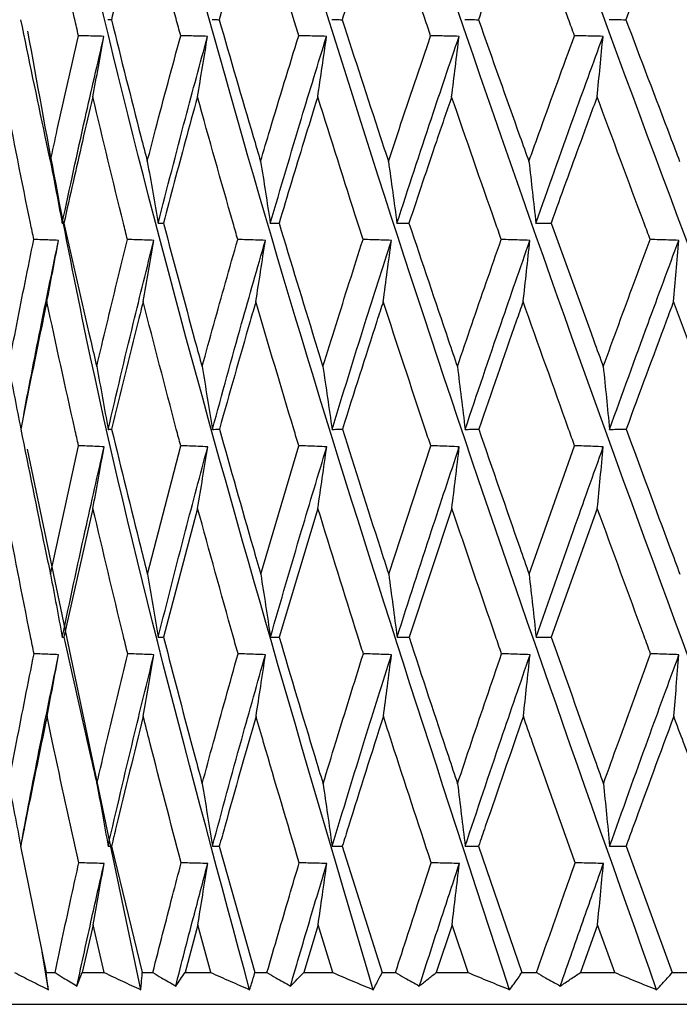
# Model space of a CAD drawing. Header units: millimetres. Extents: x 99 to 122, y 67 to 179.
# Tile 5 of 23: x 103.145 to 103.664, y 85.143 to 85.919. Entities that reach past the tile are written whole.
import ezdxf

# ---------------------------------------------------------------- set-up
doc = ezdxf.new("R2010")
doc.units = ezdxf.units.MM

msp = doc.modelspace()

# ---------------------------------------------------------------- linework, layer by layer
at = {"color": 7, "linetype": 'Continuous', "lineweight": 25}
for p, q in [((103.1469, 85.91087), (103.1469, 85.91086)), ((103.14583, 85.59438), (103.14583, 85.59438)), ((103.23992, 85.155), (103.15074, 85.5806)), ((103.16884, 85.48208), (103.19094, 85.58333)), ((103.24517, 85.48208), (103.27139, 85.58333)), ((103.33438, 85.48208), (103.36429, 85.58333)), ((103.43506, 85.48208), (103.46819, 85.58333)), ((103.54561, 85.48208), (103.58145, 85.58333)), ((103.20225, 85.53403), (103.17945, 85.43265)), ((103.28467, 85.53403), (103.2578, 85.43265)), ((103.37934, 85.53403), (103.34883, 85.43265)), ((103.48476, 85.53403), (103.4511, 85.43265)), ((103.59928, 85.53403), (103.56299, 85.43265)), ((103.14536, 85.268), (103.16544, 85.16849)), ((103.21689, 85.268), (103.24111, 85.16849)), ((103.30174, 85.268), (103.32971, 85.16849)), ((103.39857, 85.268), (103.42986, 85.16849)), ((103.50585, 85.268), (103.53997, 85.16849)), ((103.6219, 85.268), (103.6583, 85.16849)), ((103.20236, 85.20596), (103.19383, 85.16849)), ((103.2111, 85.16849), (103.20236, 85.20596)), ((103.2848, 85.20596), (103.27479, 85.16849)), ((103.295, 85.16849), (103.2848, 85.20596)), ((103.37948, 85.20596), (103.36815, 85.16849)), ((103.39099, 85.16849), (103.37948, 85.20596)), ((103.48492, 85.20596), (103.47245, 85.16849)), ((103.49755, 85.16849), (103.48492, 85.20596)), ((103.59945, 85.20596), (103.58604, 85.16849)), ((103.61301, 85.16849), (103.59945, 85.20596)), ((103.16719, 85.155), (103.16228, 85.18467)), ((103.16544, 85.16849), (103.17241, 85.16849)), ((103.19383, 85.16849), (103.2111, 85.16849)), ((103.24111, 85.16849), (103.24943, 85.16849)), ((103.27479, 85.16849), (103.295, 85.16849)), ((103.32971, 85.16849), (103.33926, 85.16849)), ((103.36815, 85.16849), (103.39099, 85.16849)), ((103.42986, 85.16849), (103.44048, 85.16849)), ((103.47245, 85.16849), (103.49755, 85.16849)), ((103.53997, 85.16849), (103.5515, 85.16849)), ((103.58604, 85.16849), (103.61301, 85.16849)), ((103.6583, 85.16849), (103.67055, 85.16849)), ((102.91147, 85.14349), (103.43249, 85.14349)), ((103.43249, 85.14349), (105.21147, 85.14349))]:
    msp.add_line(p, q, dxfattribs=at)
at = {"color": 7, "linetype": 'Continuous', "lineweight": 25, "flags": 128}
for points in [[(103.17811, 85.43247), (103.17868, 85.43255), (103.17945, 85.43265)], [(103.25369, 85.43247), (103.25545, 85.43255), (103.2578, 85.43265)], [(103.34201, 85.43247), (103.34493, 85.43255), (103.34883, 85.43265)], [(103.44167, 85.43247), (103.44571, 85.43255), (103.4511, 85.43265)], [(103.55111, 85.43247), (103.5562, 85.43255), (103.56299, 85.43265)]]:
    msp.add_lwpolyline(points, dxfattribs=at)
at = {"color": 7, "linetype": 'Continuous', "lineweight": 25}
for points, knots in [([(103.7683, 85.155), (103.70432, 85.32642), (103.57716, 85.66714), (103.41887, 86.13166), (103.2897, 86.53693), (103.22329, 86.77015), (103.19151, 86.88173)], [0, 0, 0, 0, 0.2946324, 0.5856196, 0.8017522, 1, 1, 1, 1]), ([(103.89521, 85.155), (103.82887, 85.32642), (103.69699, 85.66714), (103.52661, 86.13166), (103.38351, 86.53693), (103.30609, 86.77015), (103.26906, 86.88173)], [0, 0, 0, 0, 0.294632, 0.58562, 0.801752, 1, 1, 1, 1]), ([(104.02475, 85.155), (103.95708, 85.32642), (103.82258, 85.66714), (103.64278, 86.13166), (103.48801, 86.53693), (103.40081, 86.77015), (103.35909, 86.88173)], [0, 0, 0, 0, 0.294632, 0.58562, 0.801752, 1, 1, 1, 1]), ([(104.15487, 85.155), (104.08694, 85.32642), (103.95193, 85.66714), (103.76555, 86.13166), (103.60156, 86.53693), (103.50595, 86.77015), (103.46021, 86.88173)], [0, 0, 0, 0, 0.2946324, 0.5856196, 0.8017522, 1, 1, 1, 1]), ([(104.28351, 85.155), (104.2164, 85.32642), (104.08302, 85.66714), (103.89299, 86.13166), (103.72236, 86.53693), (103.61985, 86.77015), (103.57081, 86.88173)], [0, 0, 0, 0, 0.294632, 0.58562, 0.801752, 1, 1, 1, 1]), ([(103.64601, 85.155), (103.58539, 85.32643), (103.4649, 85.66717), (103.32148, 86.13158), (103.21654, 86.50506), (103.16923, 86.70698), (103.15043, 86.7872)], [0, 0, 0, 0, 0.312045, 0.620229, 0.849135, 1, 1, 1, 1]), ([(103.53027, 85.155), (103.47416, 85.32637), (103.36266, 85.66698), (103.23751, 86.11814), (103.17566, 86.39438), (103.15108, 86.50415)], [0, 0, 0, 0, 0.378955, 0.753223, 1, 1, 1, 1]), ([(103.4229, 85.155), (103.3724, 85.32629), (103.27201, 85.66676), (103.18467, 86.02011), (103.15218, 86.19945), (103.1499, 86.21206)], [0, 0, 0, 0, 0.484893, 0.963787, 1, 1, 1, 1]), ([(103.19088, 85.9062), (103.18985, 85.91068), (103.18131, 85.94764), (103.17312, 85.98455), (103.16592, 86.01698)], [0, 0, 0, 0, 0.121171, 1, 1, 1, 1]), ([(103.24169, 86.01698), (103.23711, 85.99934), (103.22863, 85.96663), (103.22052, 85.93389), (103.21679, 85.91881)], [0, 0, 0, 0, 0.53953, 1, 1, 1, 1]), ([(103.27132, 85.9062), (103.2701, 85.91068), (103.26003, 85.94764), (103.25027, 85.98455), (103.24169, 86.01698)], [0, 0, 0, 0, 0.121172, 1, 1, 1, 1]), ([(103.33038, 86.01698), (103.32511, 85.99934), (103.31535, 85.96663), (103.30595, 85.93389), (103.30162, 85.91881)], [0, 0, 0, 0, 0.53953, 1, 1, 1, 1]), ([(103.36421, 85.9062), (103.36283, 85.91068), (103.3514, 85.94764), (103.34021, 85.98455), (103.33038, 86.01698)], [0, 0, 0, 0, 0.121172, 1, 1, 1, 1]), ([(103.4306, 86.01698), (103.42473, 85.99934), (103.41385, 85.96663), (103.40329, 85.93389), (103.39843, 85.91881)], [0, 0, 0, 0, 0.539529, 1, 1, 1, 1]), ([(103.46811, 85.9062), (103.46658, 85.91068), (103.45396, 85.94764), (103.44153, 85.98455), (103.4306, 86.01698)], [0, 0, 0, 0, 0.121172, 1, 1, 1, 1]), ([(103.54078, 86.01698), (103.53439, 85.99934), (103.52256, 85.96663), (103.51102, 85.93389), (103.5057, 85.91881)], [0, 0, 0, 0, 0.539529, 1, 1, 1, 1]), ([(103.58136, 85.9062), (103.57971, 85.91068), (103.5661, 85.94764), (103.55262, 85.98455), (103.54078, 86.01698)], [0, 0, 0, 0, 0.121172, 1, 1, 1, 1]), ([(103.65916, 86.01698), (103.65236, 85.99934), (103.63977, 85.96663), (103.62742, 85.93389), (103.62174, 85.91881)], [0, 0, 0, 0, 0.53953, 1, 1, 1, 1]), ([(103.70218, 85.9062), (103.70044, 85.91068), (103.68606, 85.94764), (103.67174, 85.98455), (103.65916, 86.01698)], [0, 0, 0, 0, 0.121172, 1, 1, 1, 1]), ([(103.14528, 85.91881), (103.15159, 85.88819), (103.15926, 85.85101), (103.16731, 85.81378), (103.16873, 85.80721)], [0, 0, 0, 0, 0.823379, 1, 1, 1, 1]), ([(103.21405, 85.91888), (103.21444, 85.91887), (103.21535, 85.91884), (103.21626, 85.91882), (103.21679, 85.91881)], [0, 0, 0, 0, 0.427771, 1, 1, 1, 1]), ([(103.21679, 85.91881), (103.22443, 85.88819), (103.23372, 85.85101), (103.24335, 85.81378), (103.24504, 85.80721)], [0, 0, 0, 0, 0.823379, 1, 1, 1, 1]), ([(103.29613, 85.91888), (103.29691, 85.91887), (103.29874, 85.91884), (103.30057, 85.91882), (103.30162, 85.91881)], [0, 0, 0, 0, 0.427765, 1, 1, 1, 1]), ([(103.30162, 85.91881), (103.31048, 85.88819), (103.32124, 85.85101), (103.33228, 85.81378), (103.33424, 85.80721)], [0, 0, 0, 0, 0.823379, 1, 1, 1, 1]), ([(103.39027, 85.91888), (103.39144, 85.91887), (103.39416, 85.91884), (103.39688, 85.91882), (103.39843, 85.91881)], [0, 0, 0, 0, 0.427773, 1, 1, 1, 1]), ([(103.39843, 85.91881), (103.40837, 85.88819), (103.42043, 85.85101), (103.43272, 85.81378), (103.43489, 85.80721)], [0, 0, 0, 0, 0.823379, 1, 1, 1, 1]), ([(103.49501, 85.91888), (103.49653, 85.91887), (103.5001, 85.91884), (103.50366, 85.91882), (103.5057, 85.91881)], [0, 0, 0, 0, 0.427779, 1, 1, 1, 1]), ([(103.5057, 85.91881), (103.51656, 85.88819), (103.52973, 85.85101), (103.54308, 85.81378), (103.54544, 85.80721)], [0, 0, 0, 0, 0.823379, 1, 1, 1, 1]), ([(103.60867, 85.91888), (103.61054, 85.91887), (103.61489, 85.91884), (103.61925, 85.91882), (103.62174, 85.91881)], [0, 0, 0, 0, 0.4277747, 1, 1, 1, 1]), ([(103.62174, 85.91881), (103.63334, 85.88819), (103.64742, 85.85101), (103.66161, 85.81378), (103.66412, 85.80721)], [0, 0, 0, 0, 0.8233785, 1, 1, 1, 1]), ([(103.32561, 85.155), (103.27926, 85.32655), (103.21109, 85.57885), (103.16562, 85.82949), (103.15107, 85.9097)], [0, 0, 0, 0, 0.679983, 1, 1, 1, 1]), ([(103.16873, 85.80721), (103.17055, 85.81559), (103.17771, 85.8486), (103.18525, 85.88159), (103.19088, 85.9062)], [0, 0, 0, 0, 0.253785, 1, 1, 1, 1]), ([(103.17805, 85.75852), (103.18399, 85.78606), (103.19456, 85.83514), (103.20594, 85.88416), (103.21094, 85.90568)], [0, 0, 0, 0, 0.561059, 1, 1, 1, 1]), ([(103.21094, 85.90568), (103.20852, 85.90575), (103.20183, 85.90593), (103.19515, 85.90609), (103.19088, 85.9062)], [0, 0, 0, 0, 0.3617152, 1, 1, 1, 1]), ([(103.20215, 85.85808), (103.20363, 85.86593), (103.20661, 85.88178), (103.20949, 85.89766), (103.21094, 85.90568)], [0, 0, 0, 0, 0.495061, 1, 1, 1, 1]), ([(103.24504, 85.80721), (103.24721, 85.81559), (103.25576, 85.8486), (103.26467, 85.88159), (103.27132, 85.9062)], [0, 0, 0, 0, 0.253784, 1, 1, 1, 1]), ([(103.25361, 85.75852), (103.26067, 85.78606), (103.27327, 85.83514), (103.28662, 85.88416), (103.29249, 85.90568)], [0, 0, 0, 0, 0.561059, 1, 1, 1, 1]), ([(103.29249, 85.90568), (103.28993, 85.90575), (103.28288, 85.90593), (103.27582, 85.90609), (103.27132, 85.9062)], [0, 0, 0, 0, 0.3617126, 1, 1, 1, 1]), ([(103.28455, 85.85808), (103.28589, 85.86593), (103.28858, 85.88178), (103.29118, 85.89766), (103.29249, 85.90568)], [0, 0, 0, 0, 0.495061, 1, 1, 1, 1]), ([(103.33424, 85.80721), (103.33672, 85.81559), (103.34652, 85.8486), (103.35665, 85.88159), (103.36421, 85.9062)], [0, 0, 0, 0, 0.253785, 1, 1, 1, 1]), ([(103.3419, 85.75852), (103.34999, 85.78606), (103.36441, 85.83514), (103.37953, 85.88416), (103.38616, 85.90568)], [0, 0, 0, 0, 0.561059, 1, 1, 1, 1]), ([(103.38616, 85.90568), (103.38352, 85.90575), (103.3762, 85.90593), (103.36888, 85.90609), (103.36421, 85.9062)], [0, 0, 0, 0, 0.361714, 1, 1, 1, 1]), ([(103.3792, 85.85808), (103.38037, 85.86593), (103.38274, 85.88178), (103.38501, 85.89766), (103.38616, 85.90568)], [0, 0, 0, 0, 0.4950609, 1, 1, 1, 1]), ([(103.43489, 85.80721), (103.43766, 85.81559), (103.44856, 85.8486), (103.45975, 85.88159), (103.46811, 85.9062)], [0, 0, 0, 0, 0.253785, 1, 1, 1, 1]), ([(103.44155, 85.75852), (103.45053, 85.78606), (103.46655, 85.83514), (103.48319, 85.88416), (103.49049, 85.90568)], [0, 0, 0, 0, 0.56106, 1, 1, 1, 1]), ([(103.49049, 85.90568), (103.48779, 85.90575), (103.48033, 85.90593), (103.47287, 85.90609), (103.46811, 85.9062)], [0, 0, 0, 0, 0.3617106, 1, 1, 1, 1]), ([(103.48462, 85.85808), (103.4856, 85.86593), (103.4876, 85.88178), (103.48952, 85.89766), (103.49049, 85.90568)], [0, 0, 0, 0, 0.49506, 1, 1, 1, 1]), ([(103.54544, 85.80721), (103.54844, 85.81559), (103.56026, 85.8486), (103.57234, 85.88159), (103.58136, 85.9062)], [0, 0, 0, 0, 0.253785, 1, 1, 1, 1]), ([(103.55097, 85.75852), (103.56071, 85.78606), (103.57806, 85.83514), (103.59596, 85.88416), (103.60382, 85.90568)], [0, 0, 0, 0, 0.56106, 1, 1, 1, 1]), ([(103.60382, 85.90568), (103.60111, 85.90575), (103.59363, 85.90593), (103.58614, 85.90609), (103.58136, 85.9062)], [0, 0, 0, 0, 0.361714, 1, 1, 1, 1]), ([(103.59913, 85.85808), (103.59992, 85.86593), (103.60151, 85.88178), (103.60305, 85.89766), (103.60382, 85.90568)], [0, 0, 0, 0, 0.49506, 1, 1, 1, 1]), ([(103.15574, 85.74574), (103.15486, 85.75002), (103.14713, 85.78749), (103.1398, 85.82492), (103.1333, 85.85808)], [0, 0, 0, 0, 0.114176, 1, 1, 1, 1]), ([(103.20215, 85.85808), (103.1994, 85.84635), (103.19161, 85.81322), (103.18419, 85.78005), (103.1794, 85.75862)], [0, 0, 0, 0, 0.353967, 1, 1, 1, 1]), ([(103.22946, 85.74574), (103.2284, 85.75002), (103.21907, 85.78749), (103.2101, 85.82492), (103.20215, 85.85808)], [0, 0, 0, 0, 0.114176, 1, 1, 1, 1]), ([(103.28455, 85.85808), (103.28132, 85.84635), (103.2722, 85.81322), (103.26342, 85.78005), (103.25775, 85.75862)], [0, 0, 0, 0, 0.353967, 1, 1, 1, 1]), ([(103.3163, 85.74574), (103.31507, 85.75002), (103.30429, 85.78749), (103.29383, 85.82492), (103.28455, 85.85808)], [0, 0, 0, 0, 0.114176, 1, 1, 1, 1]), ([(103.3792, 85.85808), (103.37555, 85.84635), (103.36523, 85.81322), (103.35523, 85.78005), (103.34877, 85.75862)], [0, 0, 0, 0, 0.353967, 1, 1, 1, 1]), ([(103.41489, 85.74574), (103.41351, 85.75002), (103.40146, 85.78749), (103.38966, 85.82492), (103.3792, 85.85808)], [0, 0, 0, 0, 0.1141763, 1, 1, 1, 1]), ([(103.48462, 85.85808), (103.4806, 85.84635), (103.46925, 85.81322), (103.45818, 85.78005), (103.45103, 85.75862)], [0, 0, 0, 0, 0.353967, 1, 1, 1, 1]), ([(103.52368, 85.74574), (103.52218, 85.75002), (103.50903, 85.78749), (103.49609, 85.82492), (103.48462, 85.85808)], [0, 0, 0, 0, 0.114176, 1, 1, 1, 1]), ([(103.59913, 85.85808), (103.59481, 85.84635), (103.5826, 85.81322), (103.57064, 85.78005), (103.56292, 85.75862)], [0, 0, 0, 0, 0.353967, 1, 1, 1, 1]), ([(103.64095, 85.74574), (103.63935, 85.75002), (103.62532, 85.78749), (103.61143, 85.82492), (103.59913, 85.85808)], [0, 0, 0, 0, 0.114176, 1, 1, 1, 1]), ([(103.16873, 85.80721), (103.17031, 85.79915), (103.17348, 85.78294), (103.17652, 85.76669), (103.17805, 85.75852)], [0, 0, 0, 0, 0.496877, 1, 1, 1, 1]), ([(103.24504, 85.80721), (103.24649, 85.79915), (103.24941, 85.78294), (103.2522, 85.76669), (103.25361, 85.75852)], [0, 0, 0, 0, 0.496877, 1, 1, 1, 1]), ([(103.33424, 85.80721), (103.33553, 85.79915), (103.33814, 85.78294), (103.34064, 85.76669), (103.3419, 85.75852)], [0, 0, 0, 0, 0.496877, 1, 1, 1, 1]), ([(103.43489, 85.80721), (103.43602, 85.79915), (103.43828, 85.78294), (103.44045, 85.76669), (103.44155, 85.75852)], [0, 0, 0, 0, 0.496877, 1, 1, 1, 1]), ([(103.54544, 85.80721), (103.54637, 85.79915), (103.54825, 85.78294), (103.55006, 85.76669), (103.55097, 85.75852)], [0, 0, 0, 0, 0.496878, 1, 1, 1, 1]), ([(103.17805, 85.75852), (103.17824, 85.75853), (103.17869, 85.75857), (103.17914, 85.75861), (103.1794, 85.75862)], [0, 0, 0, 0, 0.4262001, 1, 1, 1, 1]), ([(103.1794, 85.75862), (103.18635, 85.72777), (103.19482, 85.69012), (103.20366, 85.65243), (103.20526, 85.64561)], [0, 0, 0, 0, 0.819295, 1, 1, 1, 1]), ([(103.25361, 85.75852), (103.25419, 85.75853), (103.25557, 85.75857), (103.25695, 85.75861), (103.25775, 85.75862)], [0, 0, 0, 0, 0.4262017, 1, 1, 1, 1]), ([(103.25775, 85.75862), (103.26596, 85.72777), (103.27598, 85.69012), (103.28632, 85.65243), (103.28819, 85.64561)], [0, 0, 0, 0, 0.819295, 1, 1, 1, 1]), ([(103.3419, 85.75852), (103.34288, 85.75853), (103.34517, 85.75857), (103.34745, 85.75861), (103.34877, 85.75862)], [0, 0, 0, 0, 0.4262, 1, 1, 1, 1]), ([(103.34877, 85.75862), (103.35812, 85.72777), (103.36953, 85.69012), (103.3812, 85.65243), (103.38331, 85.64561)], [0, 0, 0, 0, 0.819294, 1, 1, 1, 1]), ([(103.44155, 85.75852), (103.44289, 85.75853), (103.44605, 85.75857), (103.44921, 85.75861), (103.45103, 85.75862)], [0, 0, 0, 0, 0.426211, 1, 1, 1, 1]), ([(103.45103, 85.75862), (103.46137, 85.72777), (103.47399, 85.69012), (103.48681, 85.65243), (103.48913, 85.64561)], [0, 0, 0, 0, 0.819295, 1, 1, 1, 1]), ([(103.55097, 85.75852), (103.55266, 85.75853), (103.55665, 85.75857), (103.56063, 85.75861), (103.56292, 85.75862)], [0, 0, 0, 0, 0.4262031, 1, 1, 1, 1]), ([(103.56292, 85.75862), (103.57408, 85.72777), (103.58771, 85.69012), (103.60148, 85.65243), (103.60397, 85.64561)], [0, 0, 0, 0, 0.819295, 1, 1, 1, 1]), ([(103.13584, 85.64561), (103.14012, 85.66772), (103.14659, 85.70111), (103.15343, 85.73447), (103.15574, 85.74574)], [0, 0, 0, 0, 0.662053, 1, 1, 1, 1]), ([(103.14777, 85.6079), (103.15236, 85.63181), (103.16115, 85.67754), (103.17066, 85.72322), (103.1752, 85.74502)], [0, 0, 0, 0, 0.522884, 1, 1, 1, 1]), ([(103.1752, 85.74502), (103.17286, 85.74511), (103.16638, 85.74536), (103.15989, 85.7456), (103.15574, 85.74574)], [0, 0, 0, 0, 0.360189, 1, 1, 1, 1]), ([(103.16601, 85.69683), (103.16755, 85.70474), (103.17067, 85.72079), (103.17368, 85.73687), (103.1752, 85.74502)], [0, 0, 0, 0, 0.493269, 1, 1, 1, 1]), ([(103.20526, 85.64561), (103.2105, 85.66772), (103.2184, 85.70111), (103.22667, 85.73447), (103.22946, 85.74574)], [0, 0, 0, 0, 0.662052, 1, 1, 1, 1]), ([(103.21422, 85.59617), (103.22074, 85.62399), (103.23238, 85.67363), (103.24476, 85.72322), (103.2502, 85.74502)], [0, 0, 0, 0, 0.560452, 1, 1, 1, 1]), ([(103.2502, 85.74502), (103.24771, 85.74511), (103.2408, 85.74536), (103.23388, 85.7456), (103.22946, 85.74574)], [0, 0, 0, 0, 0.360185, 1, 1, 1, 1]), ([(103.24179, 85.69683), (103.2432, 85.70474), (103.24605, 85.72079), (103.2488, 85.73687), (103.2502, 85.74502)], [0, 0, 0, 0, 0.49327, 1, 1, 1, 1]), ([(103.28819, 85.64561), (103.29429, 85.66772), (103.30352, 85.70111), (103.31307, 85.73447), (103.3163, 85.74574)], [0, 0, 0, 0, 0.662052, 1, 1, 1, 1]), ([(103.29632, 85.59617), (103.30392, 85.62399), (103.31748, 85.67363), (103.33173, 85.72322), (103.33799, 85.74502)], [0, 0, 0, 0, 0.560452, 1, 1, 1, 1]), ([(103.33799, 85.74502), (103.33538, 85.74511), (103.32815, 85.74536), (103.32093, 85.7456), (103.3163, 85.74574)], [0, 0, 0, 0, 0.360187, 1, 1, 1, 1]), ([(103.3305, 85.69683), (103.33175, 85.70474), (103.3343, 85.72079), (103.33675, 85.73687), (103.33799, 85.74502)], [0, 0, 0, 0, 0.493269, 1, 1, 1, 1]), ([(103.38331, 85.64561), (103.39019, 85.66772), (103.40058, 85.70111), (103.41128, 85.73447), (103.41489, 85.74574)], [0, 0, 0, 0, 0.662052, 1, 1, 1, 1]), ([(103.39049, 85.59617), (103.39904, 85.62399), (103.41432, 85.67363), (103.4302, 85.72322), (103.43719, 85.74502)], [0, 0, 0, 0, 0.560452, 1, 1, 1, 1]), ([(103.43719, 85.74502), (103.43451, 85.74511), (103.42708, 85.74536), (103.41965, 85.7456), (103.41489, 85.74574)], [0, 0, 0, 0, 0.360189, 1, 1, 1, 1]), ([(103.43073, 85.69683), (103.43182, 85.70474), (103.43401, 85.72079), (103.43612, 85.73687), (103.43719, 85.74502)], [0, 0, 0, 0, 0.493269, 1, 1, 1, 1]), ([(103.48913, 85.64561), (103.49667, 85.66772), (103.50807, 85.70111), (103.51974, 85.73447), (103.52368, 85.74574)], [0, 0, 0, 0, 0.662053, 1, 1, 1, 1]), ([(103.49523, 85.59617), (103.50462, 85.62399), (103.52136, 85.67363), (103.53864, 85.72322), (103.54623, 85.74502)], [0, 0, 0, 0, 0.560452, 1, 1, 1, 1]), ([(103.54623, 85.74502), (103.54353, 85.74511), (103.53601, 85.74536), (103.52849, 85.7456), (103.52368, 85.74574)], [0, 0, 0, 0, 0.360189, 1, 1, 1, 1]), ([(103.54092, 85.69683), (103.54181, 85.70474), (103.54362, 85.72079), (103.54535, 85.73687), (103.54623, 85.74502)], [0, 0, 0, 0, 0.493269, 1, 1, 1, 1]), ([(103.60397, 85.64561), (103.61206, 85.66772), (103.62429, 85.70111), (103.63674, 85.73447), (103.64095, 85.74574)], [0, 0, 0, 0, 0.662052, 1, 1, 1, 1]), ([(103.60891, 85.59617), (103.61897, 85.62399), (103.63692, 85.67363), (103.65532, 85.72322), (103.66341, 85.74502)], [0, 0, 0, 0, 0.560452, 1, 1, 1, 1]), ([(103.66341, 85.74502), (103.66071, 85.74511), (103.65322, 85.74536), (103.64574, 85.7456), (103.64095, 85.74574)], [0, 0, 0, 0, 0.3601882, 1, 1, 1, 1]), ([(103.65931, 85.69683), (103.66, 85.70474), (103.66139, 85.72079), (103.66273, 85.73687), (103.66341, 85.74502)], [0, 0, 0, 0, 0.493268, 1, 1, 1, 1]), ([(103.16601, 85.69683), (103.16492, 85.69172), (103.15784, 85.65825), (103.15112, 85.62476), (103.14543, 85.59639)], [0, 0, 0, 0, 0.152621, 1, 1, 1, 1]), ([(103.19094, 85.58333), (103.18995, 85.58769), (103.18139, 85.62553), (103.17323, 85.66336), (103.16601, 85.69683)], [0, 0, 0, 0, 0.115238, 1, 1, 1, 1]), ([(103.24179, 85.69683), (103.24049, 85.69172), (103.23201, 85.65825), (103.22387, 85.62476), (103.21697, 85.59639)], [0, 0, 0, 0, 0.152621, 1, 1, 1, 1]), ([(103.27139, 85.58333), (103.27022, 85.58769), (103.26013, 85.62553), (103.2504, 85.66336), (103.24179, 85.69683)], [0, 0, 0, 0, 0.115239, 1, 1, 1, 1]), ([(103.3305, 85.69683), (103.32901, 85.69172), (103.31926, 85.65825), (103.30983, 85.62476), (103.30183, 85.59639)], [0, 0, 0, 0, 0.15262, 1, 1, 1, 1]), ([(103.36429, 85.58333), (103.36297, 85.58769), (103.35151, 85.62553), (103.34036, 85.66336), (103.3305, 85.69683)], [0, 0, 0, 0, 0.115238, 1, 1, 1, 1]), ([(103.43073, 85.69683), (103.42908, 85.69172), (103.41822, 85.65825), (103.40764, 85.62476), (103.39867, 85.59639)], [0, 0, 0, 0, 0.152621, 1, 1, 1, 1]), ([(103.46819, 85.58333), (103.46674, 85.58769), (103.45409, 85.62553), (103.4417, 85.66336), (103.43073, 85.69683)], [0, 0, 0, 0, 0.115239, 1, 1, 1, 1]), ([(103.54092, 85.69683), (103.53912, 85.69172), (103.52732, 85.65825), (103.51576, 85.62476), (103.50597, 85.59639)], [0, 0, 0, 0, 0.152621, 1, 1, 1, 1]), ([(103.58145, 85.58333), (103.57988, 85.58769), (103.56624, 85.62553), (103.55281, 85.66336), (103.54092, 85.69683)], [0, 0, 0, 0, 0.115239, 1, 1, 1, 1]), ([(103.65931, 85.69683), (103.6574, 85.69172), (103.64484, 85.65825), (103.63249, 85.62476), (103.62202, 85.59639)], [0, 0, 0, 0, 0.152621, 1, 1, 1, 1]), ([(103.70228, 85.58333), (103.70062, 85.58769), (103.68621, 85.62553), (103.67194, 85.66336), (103.65931, 85.69683)], [0, 0, 0, 0, 0.115239, 1, 1, 1, 1]), ([(103.13584, 85.64561), (103.13746, 85.63747), (103.14073, 85.62109), (103.14386, 85.60468), (103.14544, 85.59643)], [0, 0, 0, 0, 0.497433, 1, 1, 1, 1]), ([(103.20526, 85.64561), (103.20677, 85.63747), (103.20982, 85.621), (103.21275, 85.60451), (103.21422, 85.59617)], [0, 0, 0, 0, 0.494858, 1, 1, 1, 1]), ([(103.28819, 85.64561), (103.28956, 85.63747), (103.29233, 85.621), (103.29498, 85.60451), (103.29632, 85.59617)], [0, 0, 0, 0, 0.494858, 1, 1, 1, 1]), ([(103.38331, 85.64561), (103.38452, 85.63747), (103.38696, 85.621), (103.3893, 85.60451), (103.39049, 85.59617)], [0, 0, 0, 0, 0.494859, 1, 1, 1, 1]), ([(103.48913, 85.64561), (103.49016, 85.63747), (103.49223, 85.621), (103.49423, 85.60451), (103.49523, 85.59617)], [0, 0, 0, 0, 0.494858, 1, 1, 1, 1]), ([(103.60397, 85.64561), (103.6048, 85.63747), (103.60648, 85.621), (103.6081, 85.60451), (103.60891, 85.59617)], [0, 0, 0, 0, 0.4948574, 1, 1, 1, 1]), ([(103.14543, 85.59639), (103.15167, 85.56529), (103.15931, 85.52719), (103.16736, 85.48907), (103.16884, 85.48208)], [0, 0, 0, 0, 0.816419, 1, 1, 1, 1]), ([(103.21422, 85.59617), (103.21461, 85.5962), (103.21553, 85.59628), (103.21645, 85.59635), (103.21697, 85.59639)], [0, 0, 0, 0, 0.4262211, 1, 1, 1, 1]), ([(103.21697, 85.59639), (103.22453, 85.56529), (103.23379, 85.52719), (103.24341, 85.48907), (103.24517, 85.48208)], [0, 0, 0, 0, 0.816419, 1, 1, 1, 1]), ([(103.29632, 85.59617), (103.2971, 85.5962), (103.29894, 85.59628), (103.30078, 85.59635), (103.30183, 85.59639)], [0, 0, 0, 0, 0.426237, 1, 1, 1, 1]), ([(103.30183, 85.59639), (103.31059, 85.56529), (103.32132, 85.52719), (103.33236, 85.48907), (103.33438, 85.48208)], [0, 0, 0, 0, 0.816419, 1, 1, 1, 1]), ([(103.39049, 85.59617), (103.39165, 85.5962), (103.39438, 85.59628), (103.39711, 85.59635), (103.39867, 85.59639)], [0, 0, 0, 0, 0.426227, 1, 1, 1, 1]), ([(103.39867, 85.59639), (103.40849, 85.56529), (103.42052, 85.52719), (103.4328, 85.48907), (103.43506, 85.48208)], [0, 0, 0, 0, 0.816419, 1, 1, 1, 1]), ([(103.49523, 85.59617), (103.49676, 85.5962), (103.50034, 85.59628), (103.50392, 85.59635), (103.50597, 85.59639)], [0, 0, 0, 0, 0.42623, 1, 1, 1, 1]), ([(103.50597, 85.59639), (103.51669, 85.56529), (103.52983, 85.52719), (103.54317, 85.48907), (103.54561, 85.48208)], [0, 0, 0, 0, 0.816419, 1, 1, 1, 1]), ([(103.60891, 85.59617), (103.61077, 85.5962), (103.61514, 85.59628), (103.61952, 85.59635), (103.62202, 85.59639)], [0, 0, 0, 0, 0.426235, 1, 1, 1, 1]), ([(103.62202, 85.59639), (103.63348, 85.56529), (103.64752, 85.52719), (103.6617, 85.48907), (103.66431, 85.48208)], [0, 0, 0, 0, 0.816419, 1, 1, 1, 1]), ([(103.17811, 85.43247), (103.18406, 85.46048), (103.19469, 85.5105), (103.20606, 85.5605), (103.21107, 85.5825)], [0, 0, 0, 0, 0.559837, 1, 1, 1, 1]), ([(103.21107, 85.5825), (103.20865, 85.58261), (103.20194, 85.58289), (103.19523, 85.58316), (103.19094, 85.58333)], [0, 0, 0, 0, 0.3601847, 1, 1, 1, 1]), ([(103.20225, 85.53403), (103.20372, 85.54193), (103.20671, 85.55807), (103.2096, 85.57425), (103.21107, 85.5825)], [0, 0, 0, 0, 0.489552, 1, 1, 1, 1]), ([(103.25369, 85.43247), (103.26077, 85.46048), (103.27342, 85.5105), (103.28676, 85.5605), (103.29263, 85.5825)], [0, 0, 0, 0, 0.559837, 1, 1, 1, 1]), ([(103.29263, 85.5825), (103.29008, 85.58261), (103.283, 85.58289), (103.27592, 85.58316), (103.27139, 85.58333)], [0, 0, 0, 0, 0.360182, 1, 1, 1, 1]), ([(103.28467, 85.53403), (103.286, 85.54193), (103.2887, 85.55807), (103.2913, 85.57425), (103.29263, 85.5825)], [0, 0, 0, 0, 0.489552, 1, 1, 1, 1]), ([(103.34201, 85.43247), (103.35011, 85.46048), (103.36458, 85.5105), (103.37968, 85.5605), (103.38632, 85.5825)], [0, 0, 0, 0, 0.559837, 1, 1, 1, 1]), ([(103.38632, 85.5825), (103.38368, 85.58261), (103.37633, 85.58289), (103.36899, 85.58316), (103.36429, 85.58333)], [0, 0, 0, 0, 0.360183, 1, 1, 1, 1]), ([(103.37934, 85.53403), (103.3805, 85.54193), (103.38287, 85.55807), (103.38516, 85.57425), (103.38632, 85.5825)], [0, 0, 0, 0, 0.489552, 1, 1, 1, 1]), ([(103.44167, 85.43247), (103.45067, 85.46048), (103.46674, 85.5105), (103.48335, 85.5605), (103.49066, 85.5825)], [0, 0, 0, 0, 0.5598366, 1, 1, 1, 1]), ([(103.49066, 85.5825), (103.48796, 85.58261), (103.48047, 85.58289), (103.47298, 85.58316), (103.46819, 85.58333)], [0, 0, 0, 0, 0.360188, 1, 1, 1, 1]), ([(103.48476, 85.53403), (103.48574, 85.54193), (103.48775, 85.55807), (103.48968, 85.57425), (103.49066, 85.5825)], [0, 0, 0, 0, 0.489552, 1, 1, 1, 1]), ([(103.55111, 85.43247), (103.56086, 85.46048), (103.57827, 85.5105), (103.59614, 85.5605), (103.604, 85.5825)], [0, 0, 0, 0, 0.559837, 1, 1, 1, 1]), ([(103.604, 85.5825), (103.60129, 85.58261), (103.59378, 85.58289), (103.58626, 85.58316), (103.58145, 85.58333)], [0, 0, 0, 0, 0.360184, 1, 1, 1, 1]), ([(103.59928, 85.53403), (103.60007, 85.54193), (103.60167, 85.55807), (103.60321, 85.57425), (103.604, 85.5825)], [0, 0, 0, 0, 0.489553, 1, 1, 1, 1]), ([(103.1559, 85.41952), (103.15497, 85.42411), (103.14719, 85.46229), (103.13985, 85.50046), (103.13339, 85.53403)], [0, 0, 0, 0, 0.120421, 1, 1, 1, 1]), ([(103.22965, 85.41952), (103.22852, 85.42411), (103.21915, 85.46229), (103.21016, 85.50046), (103.20225, 85.53403)], [0, 0, 0, 0, 0.120422, 1, 1, 1, 1]), ([(103.31652, 85.41952), (103.31522, 85.42411), (103.30438, 85.46229), (103.2939, 85.50046), (103.28467, 85.53403)], [0, 0, 0, 0, 0.120421, 1, 1, 1, 1]), ([(103.41514, 85.41952), (103.41368, 85.42411), (103.40156, 85.46229), (103.38974, 85.50046), (103.37934, 85.53403)], [0, 0, 0, 0, 0.120422, 1, 1, 1, 1]), ([(103.52395, 85.41952), (103.52235, 85.42411), (103.50914, 85.46229), (103.49617, 85.50046), (103.48476, 85.53403)], [0, 0, 0, 0, 0.120422, 1, 1, 1, 1]), ([(103.64123, 85.41952), (103.63953, 85.42411), (103.62544, 85.46229), (103.61152, 85.50046), (103.59928, 85.53403)], [0, 0, 0, 0, 0.120422, 1, 1, 1, 1]), ([(103.16884, 85.48208), (103.17039, 85.47396), (103.17354, 85.45744), (103.17656, 85.44089), (103.17811, 85.43247)], [0, 0, 0, 0, 0.491186, 1, 1, 1, 1]), ([(103.24517, 85.48208), (103.2466, 85.47396), (103.24949, 85.45744), (103.25227, 85.44089), (103.25369, 85.43247)], [0, 0, 0, 0, 0.491186, 1, 1, 1, 1]), ([(103.33438, 85.48208), (103.33566, 85.47396), (103.33825, 85.45744), (103.34074, 85.44089), (103.34201, 85.43247)], [0, 0, 0, 0, 0.491186, 1, 1, 1, 1]), ([(103.43506, 85.48208), (103.43616, 85.47396), (103.43841, 85.45744), (103.44057, 85.44089), (103.44167, 85.43247)], [0, 0, 0, 0, 0.491186, 1, 1, 1, 1]), ([(103.54561, 85.48208), (103.54653, 85.47396), (103.5484, 85.45744), (103.5502, 85.44089), (103.55111, 85.43247)], [0, 0, 0, 0, 0.491186, 1, 1, 1, 1]), ([(103.17945, 85.43265), (103.18634, 85.40136), (103.19482, 85.36288), (103.2037, 85.32439), (103.20536, 85.31721)], [0, 0, 0, 0, 0.813333, 1, 1, 1, 1]), ([(103.2578, 85.43265), (103.26595, 85.40136), (103.27598, 85.36288), (103.28637, 85.32439), (103.2883, 85.31721)], [0, 0, 0, 0, 0.813333, 1, 1, 1, 1]), ([(103.34883, 85.43265), (103.35811, 85.40136), (103.36953, 85.36288), (103.38125, 85.32439), (103.38344, 85.31721)], [0, 0, 0, 0, 0.813332, 1, 1, 1, 1]), ([(103.4511, 85.43265), (103.46136, 85.40136), (103.47399, 85.36288), (103.48687, 85.32439), (103.48927, 85.31721)], [0, 0, 0, 0, 0.813333, 1, 1, 1, 1]), ([(103.56299, 85.43265), (103.57408, 85.40136), (103.58771, 85.36288), (103.60154, 85.32439), (103.60413, 85.31721)], [0, 0, 0, 0, 0.813332, 1, 1, 1, 1]), ([(103.13592, 85.31721), (103.13797, 85.32807), (103.14444, 85.36217), (103.15125, 85.39627), (103.1559, 85.41952)], [0, 0, 0, 0, 0.318303, 1, 1, 1, 1]), ([(103.14673, 85.27478), (103.15165, 85.30062), (103.1608, 85.34862), (103.17068, 85.3966), (103.17524, 85.41874)], [0, 0, 0, 0, 0.538529, 1, 1, 1, 1]), ([(103.17524, 85.41874), (103.1729, 85.41884), (103.16646, 85.4191), (103.16001, 85.41935), (103.1559, 85.41952)], [0, 0, 0, 0, 0.362366, 1, 1, 1, 1]), ([(103.1661, 85.37028), (103.16761, 85.37813), (103.17071, 85.39426), (103.1737, 85.41043), (103.17524, 85.41874)], [0, 0, 0, 0, 0.48603, 1, 1, 1, 1]), ([(103.20536, 85.31721), (103.20788, 85.32807), (103.21579, 85.36217), (103.22403, 85.39627), (103.22965, 85.41952)], [0, 0, 0, 0, 0.318302, 1, 1, 1, 1]), ([(103.21418, 85.26802), (103.22072, 85.29612), (103.23241, 85.34637), (103.2448, 85.3966), (103.25026, 85.41874)], [0, 0, 0, 0, 0.5592065, 1, 1, 1, 1]), ([(103.25026, 85.41874), (103.24777, 85.41884), (103.2409, 85.4191), (103.23403, 85.41935), (103.22965, 85.41952)], [0, 0, 0, 0, 0.362364, 1, 1, 1, 1]), ([(103.2419, 85.37028), (103.24328, 85.37813), (103.24612, 85.39426), (103.24885, 85.41043), (103.25026, 85.41874)], [0, 0, 0, 0, 0.48603, 1, 1, 1, 1]), ([(103.2883, 85.31721), (103.29124, 85.32807), (103.30048, 85.36217), (103.31002, 85.39627), (103.31652, 85.41952)], [0, 0, 0, 0, 0.3183024, 1, 1, 1, 1]), ([(103.29631, 85.26802), (103.30392, 85.29612), (103.31754, 85.34637), (103.33179, 85.3966), (103.33807, 85.41874)], [0, 0, 0, 0, 0.559206, 1, 1, 1, 1]), ([(103.33807, 85.41874), (103.33547, 85.41884), (103.32829, 85.4191), (103.3211, 85.41935), (103.31652, 85.41952)], [0, 0, 0, 0, 0.362369, 1, 1, 1, 1]), ([(103.33063, 85.37028), (103.33186, 85.37813), (103.33439, 85.39426), (103.33682, 85.41043), (103.33807, 85.41874)], [0, 0, 0, 0, 0.48603, 1, 1, 1, 1]), ([(103.38344, 85.31721), (103.38676, 85.32807), (103.39717, 85.36217), (103.40785, 85.39627), (103.41514, 85.41952)], [0, 0, 0, 0, 0.318302, 1, 1, 1, 1]), ([(103.3905, 85.26802), (103.39908, 85.29612), (103.41441, 85.34637), (103.43029, 85.3966), (103.4373, 85.41874)], [0, 0, 0, 0, 0.559206, 1, 1, 1, 1]), ([(103.4373, 85.41874), (103.43462, 85.41884), (103.42723, 85.4191), (103.41985, 85.41935), (103.41514, 85.41952)], [0, 0, 0, 0, 0.362364, 1, 1, 1, 1]), ([(103.43088, 85.37028), (103.43194, 85.37813), (103.43412, 85.39426), (103.43622, 85.41043), (103.4373, 85.41874)], [0, 0, 0, 0, 0.486031, 1, 1, 1, 1]), ([(103.48927, 85.31721), (103.49291, 85.32807), (103.50434, 85.36217), (103.516, 85.39627), (103.52395, 85.41952)], [0, 0, 0, 0, 0.318302, 1, 1, 1, 1]), ([(103.49528, 85.26802), (103.50467, 85.29612), (103.52148, 85.34637), (103.53875, 85.3966), (103.54636, 85.41874)], [0, 0, 0, 0, 0.559206, 1, 1, 1, 1]), ([(103.54636, 85.41874), (103.54366, 85.41884), (103.53618, 85.4191), (103.52871, 85.41935), (103.52395, 85.41952)], [0, 0, 0, 0, 0.362363, 1, 1, 1, 1]), ([(103.54108, 85.37028), (103.54195, 85.37813), (103.54375, 85.39426), (103.54548, 85.41043), (103.54636, 85.41874)], [0, 0, 0, 0, 0.48603, 1, 1, 1, 1]), ([(103.60413, 85.31721), (103.60803, 85.32807), (103.62029, 85.36217), (103.63274, 85.39627), (103.64123, 85.41952)], [0, 0, 0, 0, 0.318302, 1, 1, 1, 1]), ([(103.60898, 85.26802), (103.61905, 85.29612), (103.63707, 85.34637), (103.65545, 85.3966), (103.66355, 85.41874)], [0, 0, 0, 0, 0.559206, 1, 1, 1, 1]), ([(103.66355, 85.41874), (103.66086, 85.41884), (103.65342, 85.4191), (103.64598, 85.41935), (103.64123, 85.41952)], [0, 0, 0, 0, 0.362364, 1, 1, 1, 1]), ([(103.65948, 85.37028), (103.66016, 85.37813), (103.66154, 85.39426), (103.66287, 85.41043), (103.66355, 85.41874)], [0, 0, 0, 0, 0.486029, 1, 1, 1, 1]), ([(103.1661, 85.37028), (103.16012, 85.34133), (103.15307, 85.30724), (103.14637, 85.27314), (103.14536, 85.268)], [0, 0, 0, 0, 0.849201, 1, 1, 1, 1]), ([(103.19121, 85.25489), (103.18421, 85.28646), (103.17567, 85.32492), (103.16756, 85.36338), (103.1661, 85.37028)], [0, 0, 0, 0, 0.820638, 1, 1, 1, 1]), ([(103.2419, 85.37028), (103.23472, 85.34133), (103.22625, 85.30724), (103.21812, 85.27314), (103.21689, 85.268)], [0, 0, 0, 0, 0.849202, 1, 1, 1, 1]), ([(103.27171, 85.25489), (103.26343, 85.28646), (103.25335, 85.32492), (103.24364, 85.36338), (103.2419, 85.37028)], [0, 0, 0, 0, 0.820638, 1, 1, 1, 1]), ([(103.33063, 85.37028), (103.32236, 85.34133), (103.31261, 85.30724), (103.30316, 85.27314), (103.30174, 85.268)], [0, 0, 0, 0, 0.849202, 1, 1, 1, 1]), ([(103.36466, 85.25489), (103.35524, 85.28646), (103.34377, 85.32492), (103.33263, 85.36338), (103.33063, 85.37028)], [0, 0, 0, 0, 0.820638, 1, 1, 1, 1]), ([(103.43088, 85.37028), (103.42165, 85.34133), (103.41078, 85.30724), (103.40017, 85.27314), (103.39857, 85.268)], [0, 0, 0, 0, 0.849202, 1, 1, 1, 1]), ([(103.4686, 85.25489), (103.45819, 85.28646), (103.44551, 85.32492), (103.43311, 85.36338), (103.43088, 85.37028)], [0, 0, 0, 0, 0.820637, 1, 1, 1, 1]), ([(103.54108, 85.37028), (103.53104, 85.34133), (103.51921, 85.30724), (103.5076, 85.27314), (103.50585, 85.268)], [0, 0, 0, 0, 0.849202, 1, 1, 1, 1]), ([(103.58189, 85.25489), (103.57065, 85.28646), (103.55696, 85.32492), (103.54349, 85.36338), (103.54108, 85.37028)], [0, 0, 0, 0, 0.820638, 1, 1, 1, 1]), ([(103.65948, 85.37028), (103.64879, 85.34133), (103.63619, 85.30724), (103.62377, 85.27314), (103.6219, 85.268)], [0, 0, 0, 0, 0.849201, 1, 1, 1, 1]), ([(103.70274, 85.25489), (103.69085, 85.28646), (103.67637, 85.32492), (103.66205, 85.36338), (103.65948, 85.37028)], [0, 0, 0, 0, 0.820638, 1, 1, 1, 1]), ([(103.13592, 85.31721), (103.13749, 85.30922), (103.14072, 85.29284), (103.14383, 85.27643), (103.14542, 85.26802)], [0, 0, 0, 0, 0.487931, 1, 1, 1, 1]), ([(103.20536, 85.31721), (103.20682, 85.30922), (103.20982, 85.29284), (103.2127, 85.27643), (103.21418, 85.26802)], [0, 0, 0, 0, 0.4879301, 1, 1, 1, 1]), ([(103.2883, 85.31721), (103.28963, 85.30922), (103.29235, 85.29284), (103.29497, 85.27643), (103.29631, 85.26802)], [0, 0, 0, 0, 0.487931, 1, 1, 1, 1]), ([(103.38344, 85.31721), (103.38461, 85.30922), (103.38701, 85.29284), (103.38932, 85.27643), (103.3905, 85.26802)], [0, 0, 0, 0, 0.48793, 1, 1, 1, 1]), ([(103.48927, 85.31721), (103.49027, 85.30922), (103.4923, 85.29284), (103.49427, 85.27643), (103.49528, 85.26802)], [0, 0, 0, 0, 0.487931, 1, 1, 1, 1]), ([(103.60413, 85.31721), (103.60493, 85.30922), (103.60658, 85.29284), (103.60817, 85.27643), (103.60898, 85.26802)], [0, 0, 0, 0, 0.487929, 1, 1, 1, 1]), ([(103.21418, 85.26802), (103.21457, 85.26802), (103.21548, 85.26801), (103.21638, 85.268), (103.21689, 85.268)], [0, 0, 0, 0, 0.432693, 1, 1, 1, 1]), ([(103.29631, 85.26802), (103.29709, 85.26802), (103.2989, 85.26801), (103.30071, 85.268), (103.30174, 85.268)], [0, 0, 0, 0, 0.4327012, 1, 1, 1, 1]), ([(103.3905, 85.26802), (103.39167, 85.26802), (103.39435, 85.26801), (103.39704, 85.268), (103.39857, 85.268)], [0, 0, 0, 0, 0.4326932, 1, 1, 1, 1]), ([(103.49528, 85.26802), (103.4968, 85.26802), (103.50033, 85.26801), (103.50385, 85.268), (103.50585, 85.268)], [0, 0, 0, 0, 0.432695, 1, 1, 1, 1]), ([(103.60898, 85.26802), (103.61085, 85.26802), (103.61515, 85.26801), (103.61946, 85.268), (103.6219, 85.268)], [0, 0, 0, 0, 0.432703, 1, 1, 1, 1]), ([(103.17241, 85.16849), (103.17672, 85.18863), (103.18289, 85.21743), (103.18929, 85.24623), (103.19121, 85.25489)], [0, 0, 0, 0, 0.699424, 1, 1, 1, 1]), ([(103.18961, 85.15789), (103.19353, 85.17586), (103.20053, 85.20801), (103.20783, 85.24017), (103.21105, 85.25434)], [0, 0, 0, 0, 0.559147, 1, 1, 1, 1]), ([(103.21105, 85.25434), (103.20863, 85.25441), (103.20202, 85.2546), (103.19541, 85.25478), (103.19121, 85.25489)], [0, 0, 0, 0, 0.365727, 1, 1, 1, 1]), ([(103.20236, 85.20596), (103.20379, 85.21377), (103.20674, 85.22989), (103.20958, 85.24603), (103.21105, 85.25434)], [0, 0, 0, 0, 0.485067, 1, 1, 1, 1]), ([(103.24943, 85.16849), (103.25456, 85.18863), (103.26189, 85.21743), (103.26944, 85.24623), (103.27171, 85.25489)], [0, 0, 0, 0, 0.699424, 1, 1, 1, 1]), ([(103.26741, 85.15789), (103.27204, 85.17586), (103.28032, 85.20801), (103.28887, 85.24017), (103.29264, 85.25434)], [0, 0, 0, 0, 0.559147, 1, 1, 1, 1]), ([(103.29264, 85.25434), (103.29009, 85.25441), (103.28311, 85.2546), (103.27613, 85.25478), (103.27171, 85.25489)], [0, 0, 0, 0, 0.3657281, 1, 1, 1, 1]), ([(103.2848, 85.20596), (103.28609, 85.21377), (103.28875, 85.22989), (103.29132, 85.24603), (103.29264, 85.25434)], [0, 0, 0, 0, 0.485067, 1, 1, 1, 1]), ([(103.33926, 85.16849), (103.34513, 85.18863), (103.35351, 85.21743), (103.36208, 85.24623), (103.36466, 85.25489)], [0, 0, 0, 0, 0.699424, 1, 1, 1, 1]), ([(103.35773, 85.15789), (103.363, 85.17586), (103.37243, 85.20801), (103.3821, 85.24017), (103.38636, 85.25434)], [0, 0, 0, 0, 0.559148, 1, 1, 1, 1]), ([(103.38636, 85.25434), (103.38372, 85.25441), (103.37648, 85.2546), (103.36925, 85.25478), (103.36466, 85.25489)], [0, 0, 0, 0, 0.3657318, 1, 1, 1, 1]), ([(103.37948, 85.20596), (103.38062, 85.21377), (103.38295, 85.22989), (103.3852, 85.24603), (103.38636, 85.25434)], [0, 0, 0, 0, 0.485066, 1, 1, 1, 1]), ([(103.44048, 85.16849), (103.44699, 85.18863), (103.45629, 85.21743), (103.46575, 85.24623), (103.4686, 85.25489)], [0, 0, 0, 0, 0.699424, 1, 1, 1, 1]), ([(103.45915, 85.15789), (103.46498, 85.17586), (103.47541, 85.20801), (103.48605, 85.24017), (103.49073, 85.25434)], [0, 0, 0, 0, 0.559147, 1, 1, 1, 1]), ([(103.49073, 85.25434), (103.48803, 85.25441), (103.48066, 85.2546), (103.47328, 85.25478), (103.4686, 85.25489)], [0, 0, 0, 0, 0.365729, 1, 1, 1, 1]), ([(103.48492, 85.20596), (103.48588, 85.21377), (103.48785, 85.22989), (103.48975, 85.24603), (103.49073, 85.25434)], [0, 0, 0, 0, 0.485068, 1, 1, 1, 1]), ([(103.5515, 85.16849), (103.55854, 85.18863), (103.56862, 85.21743), (103.57882, 85.24623), (103.58189, 85.25489)], [0, 0, 0, 0, 0.699424, 1, 1, 1, 1]), ([(103.57006, 85.15789), (103.57636, 85.17586), (103.58763, 85.20801), (103.59906, 85.24017), (103.6041, 85.25434)], [0, 0, 0, 0, 0.559148, 1, 1, 1, 1]), ([(103.6041, 85.25434), (103.60139, 85.25441), (103.59399, 85.2546), (103.58658, 85.25478), (103.58189, 85.25489)], [0, 0, 0, 0, 0.36573, 1, 1, 1, 1]), ([(103.59945, 85.20596), (103.60022, 85.21377), (103.6018, 85.22989), (103.60332, 85.24603), (103.6041, 85.25434)], [0, 0, 0, 0, 0.485066, 1, 1, 1, 1]), ([(103.14061, 85.16849), (103.14501, 85.16621), (103.15383, 85.16166), (103.16274, 85.15722), (103.16719, 85.155)], [0, 0, 0, 0, 0.499975, 1, 1, 1, 1]), ([(103.16719, 85.155), (103.167, 85.15656), (103.16647, 85.16099), (103.16584, 85.16554), (103.16544, 85.16849)], [0, 0, 0, 0, 0.353205, 1, 1, 1, 1]), ([(103.17241, 85.16849), (103.17457, 85.16714), (103.1803, 85.16356), (103.18604, 85.16006), (103.18961, 85.15789)], [0, 0, 0, 0, 0.378778, 1, 1, 1, 1]), ([(103.18961, 85.15789), (103.1903, 85.15964), (103.19168, 85.16314), (103.19311, 85.16671), (103.19383, 85.16849)], [0, 0, 0, 0, 0.499988, 1, 1, 1, 1]), ([(103.2111, 85.16849), (103.21588, 85.16621), (103.22544, 85.16166), (103.2351, 85.15722), (103.23992, 85.155)], [0, 0, 0, 0, 0.499978, 1, 1, 1, 1]), ([(103.23992, 85.155), (103.24008, 85.15656), (103.24053, 85.16099), (103.24088, 85.16554), (103.24111, 85.16849)], [0, 0, 0, 0, 0.353205, 1, 1, 1, 1]), ([(103.24943, 85.16849), (103.25169, 85.16714), (103.25767, 85.16356), (103.26368, 85.16006), (103.26741, 85.15789)], [0, 0, 0, 0, 0.378777, 1, 1, 1, 1]), ([(103.26741, 85.15789), (103.26862, 85.15964), (103.27106, 85.16314), (103.27354, 85.16671), (103.27479, 85.16849)], [0, 0, 0, 0, 0.499994, 1, 1, 1, 1]), ([(103.295, 85.16849), (103.30008, 85.16621), (103.31025, 85.16166), (103.32049, 85.15722), (103.32561, 85.155)], [0, 0, 0, 0, 0.499976, 1, 1, 1, 1]), ([(103.32561, 85.155), (103.32611, 85.15656), (103.32754, 85.16099), (103.32886, 85.16554), (103.32971, 85.16849)], [0, 0, 0, 0, 0.353205, 1, 1, 1, 1]), ([(103.33926, 85.16849), (103.34159, 85.16714), (103.34772, 85.16356), (103.35389, 85.16006), (103.35773, 85.15789)], [0, 0, 0, 0, 0.378777, 1, 1, 1, 1]), ([(103.35773, 85.15789), (103.35945, 85.15964), (103.36291, 85.16314), (103.3664, 85.16671), (103.36815, 85.16849)], [0, 0, 0, 0, 0.499993, 1, 1, 1, 1]), ([(103.39099, 85.16849), (103.39629, 85.16621), (103.40689, 85.16166), (103.41757, 85.15722), (103.4229, 85.155)], [0, 0, 0, 0, 0.499978, 1, 1, 1, 1]), ([(103.4229, 85.155), (103.42374, 85.15656), (103.42612, 85.16099), (103.42839, 85.16554), (103.42986, 85.16849)], [0, 0, 0, 0, 0.353214, 1, 1, 1, 1]), ([(103.44048, 85.16849), (103.44283, 85.16714), (103.44903, 85.16356), (103.45527, 85.16006), (103.45915, 85.15789)], [0, 0, 0, 0, 0.378777, 1, 1, 1, 1]), ([(103.45915, 85.15789), (103.46135, 85.15964), (103.46577, 85.16314), (103.47022, 85.16671), (103.47245, 85.16849)], [0, 0, 0, 0, 0.499998, 1, 1, 1, 1]), ([(103.49755, 85.16849), (103.50299, 85.16621), (103.51386, 85.16166), (103.5248, 85.15722), (103.53027, 85.155)], [0, 0, 0, 0, 0.499976, 1, 1, 1, 1]), ([(103.53027, 85.155), (103.53143, 85.15656), (103.53473, 85.16099), (103.53791, 85.16554), (103.53997, 85.16849)], [0, 0, 0, 0, 0.353199, 1, 1, 1, 1]), ([(103.5515, 85.16849), (103.55383, 85.16714), (103.55999, 85.16356), (103.5662, 85.16006), (103.57006, 85.15789)], [0, 0, 0, 0, 0.3787759, 1, 1, 1, 1]), ([(103.57006, 85.15789), (103.57272, 85.15964), (103.57803, 85.16314), (103.58337, 85.16671), (103.58604, 85.16849)], [0, 0, 0, 0, 0.49999, 1, 1, 1, 1]), ([(103.61301, 85.16849), (103.61849, 85.16621), (103.62947, 85.16166), (103.64049, 85.15722), (103.64601, 85.155)], [0, 0, 0, 0, 0.499976, 1, 1, 1, 1]), ([(103.64601, 85.155), (103.64748, 85.15656), (103.65164, 85.16099), (103.65569, 85.16554), (103.6583, 85.16849)], [0, 0, 0, 0, 0.353204, 1, 1, 1, 1])]:
    msp.add_open_spline(points, degree=3, knots=knots, dxfattribs=at)

doc.saveas('drawing.dxf')
